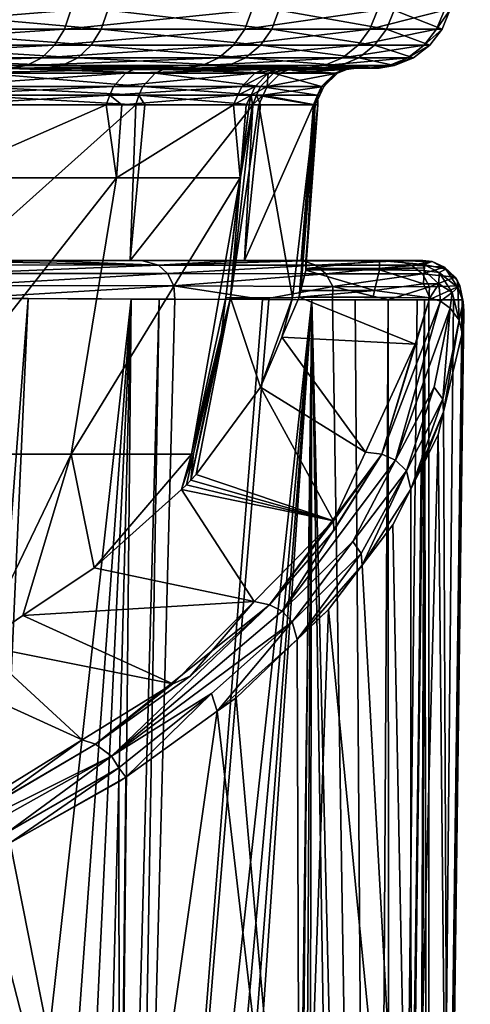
# Model space of a CAD drawing. Extents: x -0.055 to 0.055, y -0.091 to 0.
# Tile 44 of 49: x 0.01883 to 0.02456, y -0.05901 to -0.04646. Entities that reach past the tile are written whole.
import ezdxf

# ---------------------------------------------------------------- set-up
doc = ezdxf.new("R2010")
doc.units = 0
doc.layers.add('mesh', color=7, linetype='CONTINUOUS')

msp = doc.modelspace()

# ---------------------------------------------------------------- meshes
at = {"layer": 'mesh'}
mesh = msp.add_polyface(dxfattribs=at)
corners = [(0.004625, -0.046082, 0.006876), (0.003125, -0.007572, 0.007304), (0.003966, -0.007572, 0.007196), (0.002307, -0.007573, 0.00741), (0.004666, -0.007571, 0.007105), (0.004831, -0.007571, 0.007062), (0.005818, -0.046082, 0.006695), (0.007865, -0.007567, 0.006244), (0.009065, -0.007565, 0.005766), (0.006804, -0.007569, 0.00655), (0.007644, -0.007568, 0.006333), (0.005795, -0.00757, 0.006812), (0.010428, -0.046082, 0.005011), (0.010515, -0.007562, 0.005187), (0.011715, -0.007559, 0.004524), (0.009957, -0.046082, 0.005275), (0.010322, -0.007563, 0.005264), (0.013775, -0.046082, 0.003139), (0.013205, -0.007555, 0.0037), (0.014787, -0.007549, 0.002545), (0.015453, -0.046082, -0.035782), (0.015604, -0.007362, -0.03597), (0.013609, -0.007355, -0.037412), (0.009223, -0.046082, -0.039599), (0.010029, -0.007346, -0.039399), (0.007519, -0.007341, -0.040385), (0.010296, -0.046082, -0.039045), (0.010398, -0.007346, -0.039255), (0.01311, -0.046082, -0.037589), (0.013111, -0.007353, -0.037772), (0.004504, -0.046082, -0.040947), (0.004538, -0.007337, -0.041142), (0.002067, -0.007336, -0.041447), (0.005041, -0.046082, -0.040883), (0.006136, -0.007339, -0.040736), (0, -0.046978, 0.039994), (0, -0.007353, 0.039994), (0.000916, -0.007354, 0.039934), (0.0035, -0.046978, 0.039057), (0.0035, -0.007362, 0.039057), (0.003882, -0.007365, 0.038802), (0.002682, -0.007358, 0.03946), (0.001812, -0.046978, 0.039756), (0.001812, -0.007356, 0.039756), (0.000916, -0.007485, 0.026055), (0, -0.007573, 0.007504), (0, -0.007485, 0.025994), (0.000763, -0.007573, 0.007502), (0.001812, -0.007483, 0.026233), (0.031921, -0.007298, 0.03113), (0.013143, -0.007298, 0.042605), (0.017321, -0.007298, 0.041084), (0.021326, -0.007298, 0.039155), (0.025119, -0.007298, 0.036837), (0.001521, -0.007573, 0.007499), (0.001493, -0.046082, 0.007353), (0.002654, -0.00748, 0.026519), (0.0035, -0.007476, 0.026932), (0.006062, -0.007452, 0.029494)]
mesh.append_faces([[corners[k] for k in face] for face in [(0, 1, 2, 2), (0, 3, 1, 1), (0, 4, 5, 5), (6, 7, 8, 8), (6, 9, 10, 10), (6, 11, 9, 9), (12, 13, 14, 14), (15, 16, 13, 13), (17, 18, 19, 19), (20, 21, 22, 22), (23, 24, 25, 25), (26, 27, 24, 24), (28, 29, 27, 27), (30, 31, 32, 32), (33, 34, 31, 31), (35, 36, 37, 37), (38, 39, 40, 40), (38, 41, 39, 39), (42, 43, 41, 41), (44, 45, 46, 46), (44, 47, 45, 45), (48, 47, 44, 44), (9, 49, 10, 10), (50, 1, 3, 3), (51, 2, 1, 1), (52, 4, 2, 2), (53, 5, 4, 4), (54, 55, 47, 47), (55, 54, 3, 3), (54, 56, 57, 57), (47, 56, 54, 54), (48, 56, 47, 47), (3, 54, 58, 58)]])
mesh = msp.add_polyface(dxfattribs=at)
corners = [(0.024232, -0.04634, -0.019586), (0.023285, -0.04658, -0.023843), (0.024132, -0.04658, -0.019576), (0.023382, -0.04634, -0.023872), (0.024303, -0.04634, -0.015218), (0.023594, -0.04634, -0.010907), (0.024142, -0.046082, -0.014024), (0.024203, -0.04658, -0.015225), (0.023496, -0.04658, -0.010932), (0.024045, -0.046787, -0.015237), (0.024404, -0.046082, -0.017006), (0.023415, -0.046082, -0.023881), (0.02169, -0.04658, -0.027891), (0.02178, -0.04634, -0.027936), (0.021548, -0.046787, -0.02782), (0.019398, -0.04658, -0.031589), (0.019478, -0.04634, -0.03165), (0.019271, -0.046787, -0.031494), (0.016482, -0.04658, -0.034819), (0.01655, -0.04634, -0.034892), (0.019506, -0.046082, -0.031671), (0.017056, -0.04658, 0.000259), (0.013755, -0.04634, 0.00311), (0.017126, -0.04634, 0.000331), (0.016944, -0.046787, 0.000146), (0.013699, -0.04658, 0.003027), (0.019864, -0.04658, -0.003063), (0.019946, -0.04634, -0.003006), (0.019734, -0.046787, -0.003155), (0.022034, -0.04658, -0.006834), (0.02189, -0.046787, -0.006901), (0.022126, -0.04634, -0.006792), (0.019975, -0.046082, -0.002986), (0.023343, -0.046787, -0.010972), (0.022633, -0.046082, -0.008111)]
mesh.append_faces([[corners[k] for k in face] for face in [(0, 1, 2, 2), (0, 3, 1, 1), (4, 5, 6, 6), (7, 5, 4, 4), (7, 8, 5, 5), (9, 8, 7, 7), (4, 2, 7, 7), (4, 0, 2, 2), (10, 0, 4, 4), (0, 11, 3, 3), (12, 3, 13, 13), (12, 1, 3, 3), (14, 1, 12, 12), (15, 13, 16, 16), (15, 12, 13, 13), (17, 12, 15, 15), (16, 18, 15, 15), (16, 19, 18, 18), (20, 19, 16, 16), (21, 22, 23, 23), (24, 25, 21, 21), (26, 23, 27, 27), (26, 21, 23, 23), (28, 21, 26, 26), (28, 24, 21, 21), (26, 29, 30, 30), (27, 29, 26, 26), (27, 31, 29, 29), (32, 31, 27, 27), (29, 8, 33, 33), (31, 8, 29, 29), (31, 5, 8, 8), (34, 5, 31, 31)]])
mesh = msp.add_polyface(dxfattribs=at)
corners = [(0.020918, -0.047078, -0.027503), (0.022704, -0.047044, -0.023672), (0.021148, -0.047044, -0.027619), (0.019271, -0.046787, -0.031494), (0.021548, -0.046787, -0.02782), (0.02169, -0.04658, -0.027891), (0.019106, -0.046945, -0.031369), (0.021363, -0.046945, -0.027727), (0.018913, -0.047044, -0.031225), (0.018707, -0.047078, -0.03107), (0.015895, -0.047078, -0.034184), (0.01607, -0.047044, -0.034373), (0.016234, -0.046945, -0.03455), (0.016374, -0.046787, -0.034702), (0.019398, -0.04658, -0.031589), (0.016482, -0.04658, -0.034819), (0.016798, -0.046945, -0.000001), (0.013609, -0.046787, 0.002896), (0.016944, -0.046787, 0.000146), (0.016629, -0.047044, -0.000172), (0.013492, -0.046945, 0.002725), (0.019565, -0.046945, -0.003274), (0.019734, -0.046787, -0.003155), (0.019368, -0.047044, -0.003412), (0.019156, -0.047078, -0.00356), (0.016448, -0.047078, -0.000356), (0.021249, -0.047078, -0.007197), (0.021484, -0.047044, -0.007089), (0.021702, -0.046945, -0.006988), (0.02189, -0.046787, -0.006901), (0.019864, -0.04658, -0.003063), (0.022659, -0.047078, -0.011149)]
mesh.append_faces([[corners[k] for k in face] for face in [(0, 1, 2, 2), (3, 4, 5, 5), (6, 4, 3, 3), (6, 7, 4, 4), (8, 7, 6, 6), (8, 2, 7, 7), (9, 2, 8, 8), (9, 0, 2, 2), (8, 10, 9, 9), (8, 11, 10, 10), (6, 11, 8, 8), (6, 12, 11, 11), (3, 12, 6, 6), (3, 13, 12, 12), (14, 13, 3, 3), (14, 15, 13, 13), (16, 17, 18, 18), (19, 20, 16, 16), (21, 18, 22, 22), (21, 16, 18, 18), (23, 16, 21, 21), (23, 19, 16, 16), (24, 19, 23, 23), (24, 25, 19, 19), (23, 26, 24, 24), (23, 27, 26, 26), (21, 27, 23, 23), (21, 28, 27, 27), (22, 28, 21, 21), (22, 29, 28, 28), (30, 29, 22, 22), (27, 31, 26, 26)]])
mesh = msp.add_polyface(dxfattribs=at)
corners = [(0.023529, -0.047044, -0.019511), (0.022704, -0.047044, -0.023672), (0.022456, -0.047078, -0.0236), (0.023768, -0.046945, -0.019537), (0.022934, -0.046945, -0.02374), (0.023974, -0.046787, -0.019559), (0.023133, -0.046787, -0.023799), (0.024132, -0.04658, -0.019576), (0.023285, -0.04658, -0.023843), (0.024045, -0.046787, -0.015237), (0.023343, -0.046787, -0.010972), (0.023496, -0.04658, -0.010932), (0.023838, -0.046945, -0.015252), (0.023142, -0.046945, -0.011024), (0.023598, -0.047044, -0.01527), (0.022909, -0.047044, -0.011084), (0.023341, -0.047078, -0.015289), (0.022659, -0.047078, -0.011149), (0.023404, -0.047078, -0.017006), (0.024203, -0.04658, -0.015225), (0.021548, -0.046787, -0.02782), (0.021363, -0.046945, -0.027727), (0.021148, -0.047044, -0.027619), (0.020918, -0.047078, -0.027503), (0.021484, -0.047044, -0.007089), (0.021702, -0.046945, -0.006988), (0.02189, -0.046787, -0.006901), (0.022034, -0.04658, -0.006834)]
mesh.append_faces([[corners[k] for k in face] for face in [(0, 1, 2, 2), (3, 1, 0, 0), (3, 4, 1, 1), (5, 4, 3, 3), (5, 6, 4, 4), (7, 6, 5, 5), (7, 8, 6, 6), (9, 10, 11, 11), (12, 10, 9, 9), (12, 13, 10, 10), (14, 13, 12, 12), (14, 15, 13, 13), (16, 15, 14, 14), (16, 17, 15, 15), (14, 0, 18, 18), (12, 0, 14, 14), (12, 3, 0, 0), (9, 3, 12, 12), (9, 5, 3, 3), (19, 5, 9, 9), (19, 7, 5, 5), (20, 6, 8, 8), (21, 6, 20, 20), (21, 4, 6, 6), (22, 4, 21, 21), (22, 1, 4, 4), (23, 2, 1, 1), (24, 15, 17, 17), (25, 15, 24, 24), (25, 13, 15, 15), (26, 13, 25, 25), (26, 10, 13, 13), (27, 10, 26, 26)]])
mesh = msp.add_polyface(dxfattribs=at)
corners = [(0.023109, -0.047078, -0.015063), (0.022257, -0.047096, -0.010947), (0.022376, -0.047078, -0.010915), (0.022986, -0.047096, -0.015073), (0.023079, -0.047078, -0.019275), (0.022956, -0.047096, -0.019263), (0.022288, -0.047078, -0.023412), (0.022147, -0.047143, -0.010977), (0.022645, -0.047421, -0.015102), (0.021927, -0.047421, -0.011037), (0.022697, -0.04731, -0.015097), (0.022589, -0.047547, -0.015104), (0.022586, -0.047547, -0.014734), (0.022668, -0.04731, -0.019234), (0.022615, -0.047421, -0.019229), (0.022621, -0.047547, -0.018906), (0.022169, -0.047096, -0.023378), (0.021891, -0.04731, -0.023298), (0.023529, -0.047044, -0.019511), (0.023272, -0.047078, -0.019484), (0.023404, -0.047078, -0.017006), (0.022456, -0.047078, -0.0236), (0.023598, -0.047044, -0.01527), (0.023341, -0.047078, -0.015289), (0.022659, -0.047078, -0.011149), (0.022218, -0.047078, -0.010362), (0.022872, -0.047143, -0.015083), (0.021978, -0.04731, -0.011023), (0.022842, -0.047143, -0.019251), (0.022059, -0.047143, -0.023346)]
mesh.append_faces([[corners[k] for k in face] for face in [(0, 1, 2, 2), (3, 0, 4, 4), (5, 4, 6, 6), (3, 1, 0, 0), (3, 7, 1, 1), (8, 9, 10, 10), (8, 11, 12, 12), (5, 3, 4, 4), (13, 8, 10, 10), (14, 8, 13, 13), (14, 11, 8, 8), (15, 11, 14, 14), (16, 5, 6, 6), (17, 14, 13, 13), (18, 19, 20, 20), (18, 21, 19, 19), (22, 20, 23, 23), (0, 20, 4, 4), (0, 23, 20, 20), (2, 23, 0, 0), (2, 24, 23, 23), (4, 21, 6, 6), (4, 19, 21, 21), (20, 19, 4, 4), (2, 25, 24, 24), (26, 7, 3, 3), (10, 27, 26, 26), (5, 26, 3, 3), (28, 26, 5, 5), (28, 10, 26, 26), (13, 10, 28, 28), (16, 28, 5, 5), (29, 13, 28, 28)]])
mesh = msp.add_polyface(dxfattribs=at)
corners = [(0.018091, -0.049528, -0.030364), (0.018262, -0.047547, -0.030489), (0.018147, -0.047547, -0.030618), (0.020306, -0.047547, -0.027109), (0.020231, -0.049528, -0.026827), (0.014948, -0.048477, -0.000024), (0.017644, -0.047547, -0.002766), (0.017803, -0.048477, -0.003047), (0.019925, -0.047547, -0.006194), (0.020057, -0.048477, -0.006541), (0.017864, -0.047547, -0.002999), (0.017293, -0.051998, -0.003447), (0.020019, -0.04731, -0.006141), (0.017682, -0.047421, -0.002732), (0.017724, -0.04731, -0.002699), (0.019973, -0.047421, -0.006166), (0.014809, -0.047421, 0.000231), (0.018178, -0.047421, -0.030643), (0.020344, -0.047421, -0.02713), (0.01822, -0.04731, -0.030675), (0.015447, -0.04731, -0.033745), (0.015411, -0.047421, -0.033706), (0.021655, -0.049528, -0.027189), (0.015341, -0.049528, -0.033449), (0.018851, -0.049528, -0.031706), (0.020274, -0.047096, -0.006002), (0.01786, -0.047143, -0.002589), (0.018045, -0.047078, -0.00244), (0.020173, -0.047143, -0.006057), (0.014843, -0.04731, 0.000271), (0.014958, -0.047143, 0.000404), (0.01836, -0.047143, -0.03078), (0.020549, -0.047143, -0.027232), (0.01855, -0.047078, -0.030922), (0.020392, -0.04731, -0.027154), (0.015727, -0.047078, -0.034048), (0.015566, -0.047143, -0.033874), (0.018707, -0.047078, -0.03107), (0.015895, -0.047078, -0.034184), (0.020761, -0.047078, -0.027338), (0.019156, -0.047078, -0.00356), (0.016448, -0.047078, -0.000356), (0.020382, -0.047078, -0.005944)]
mesh.append_faces([[corners[k] for k in face] for face in [(0, 1, 2, 2), (0, 3, 1, 1), (4, 3, 0, 0), (5, 6, 7, 7), (7, 8, 9, 9), (7, 10, 8, 8), (6, 10, 7, 7), (9, 11, 7, 7), (12, 13, 14, 14), (15, 13, 12, 12), (16, 14, 13, 13), (13, 10, 6, 6), (15, 10, 13, 13), (15, 8, 10, 10), (17, 2, 1, 1), (17, 18, 19, 19), (1, 3, 17, 17), (20, 17, 19, 19), (21, 2, 17, 17), (22, 4, 0, 0), (23, 24, 0, 0), (25, 26, 27, 27), (28, 14, 26, 26), (29, 26, 14, 14), (30, 27, 26, 26), (31, 32, 33, 33), (19, 34, 31, 31), (35, 31, 33, 33), (36, 19, 31, 31), (33, 37, 38, 38), (39, 37, 33, 33), (40, 27, 41, 41), (40, 42, 27, 27)]])
mesh = msp.add_polyface(dxfattribs=at)
corners = [(0.020231, -0.049528, -0.026827), (0.020421, -0.047547, -0.026919), (0.020306, -0.047547, -0.027109), (0.021795, -0.047547, -0.023268), (0.021687, -0.049528, -0.022958), (0.020057, -0.048477, -0.006541), (0.021549, -0.047547, -0.009978), (0.021633, -0.048477, -0.010389), (0.020126, -0.047547, -0.006505), (0.019925, -0.047547, -0.006194), (0.019482, -0.051998, -0.006841), (0.020274, -0.047096, -0.006002), (0.020382, -0.047078, -0.005944), (0.022046, -0.047078, -0.009813), (0.019973, -0.047421, -0.006166), (0.021654, -0.04731, -0.009941), (0.020019, -0.04731, -0.006141), (0.021604, -0.047421, -0.009957), (0.020344, -0.047421, -0.02713), (0.020651, -0.047096, -0.027283), (0.022169, -0.047096, -0.023378), (0.020761, -0.047078, -0.027338), (0.02184, -0.047421, -0.023283), (0.020392, -0.04731, -0.027154), (0.01822, -0.04731, -0.030675), (0.018178, -0.047421, -0.030643), (0.020918, -0.047078, -0.027503), (0.018707, -0.047078, -0.03107), (0.022288, -0.047078, -0.023412), (0.021249, -0.047078, -0.007197), (0.019156, -0.047078, -0.00356), (0.021655, -0.049528, -0.027189), (0.022316, -0.049528, -0.025546), (0.018045, -0.047078, -0.00244), (0.020173, -0.047143, -0.006057), (0.01786, -0.047143, -0.002589), (0.017724, -0.04731, -0.002699), (0.021929, -0.047096, -0.009851), (0.021821, -0.047143, -0.009887), (0.01855, -0.047078, -0.030922), (0.020549, -0.047143, -0.027232), (0.022059, -0.047143, -0.023346), (0.021891, -0.04731, -0.023298), (0.01836, -0.047143, -0.03078)]
mesh.append_faces([[corners[k] for k in face] for face in [(0, 1, 2, 2), (0, 3, 1, 1), (4, 3, 0, 0), (5, 6, 7, 7), (5, 8, 6, 6), (9, 8, 5, 5), (7, 10, 5, 5), (11, 12, 13, 13), (8, 9, 14, 14), (15, 14, 16, 16), (17, 8, 14, 14), (6, 8, 17, 17), (18, 2, 1, 1), (19, 20, 21, 21), (18, 22, 23, 23), (1, 3, 18, 18), (24, 18, 23, 23), (25, 2, 18, 18), (21, 26, 27, 27), (28, 26, 21, 21), (29, 12, 30, 30), (29, 13, 12, 12), (31, 32, 0, 0), (11, 33, 12, 12), (34, 35, 11, 11), (16, 36, 34, 34), (37, 34, 11, 11), (38, 16, 34, 34), (19, 21, 39, 39), (40, 41, 19, 19), (23, 42, 40, 40), (39, 40, 19, 19), (43, 23, 40, 40)]])
mesh = msp.add_polyface(dxfattribs=at)
corners = [(0.021929, -0.047096, -0.009851), (0.022046, -0.047078, -0.009813), (0.022218, -0.047078, -0.010362), (0.0221, -0.047096, -0.010397), (0.021823, -0.04731, -0.01048), (0.021604, -0.047421, -0.009957), (0.021654, -0.04731, -0.009941), (0.021772, -0.047421, -0.010495), (0.020274, -0.047096, -0.006002), (0.019973, -0.047421, -0.006166), (0.022376, -0.047078, -0.010915), (0.022257, -0.047096, -0.010947), (0.022169, -0.047096, -0.023378), (0.022288, -0.047078, -0.023412), (0.020761, -0.047078, -0.027338), (0.02184, -0.047421, -0.023283), (0.022615, -0.047421, -0.019229), (0.021891, -0.04731, -0.023298), (0.020392, -0.04731, -0.027154), (0.020344, -0.047421, -0.02713), (0.021795, -0.047547, -0.023268), (0.022456, -0.047078, -0.0236), (0.020918, -0.047078, -0.027503), (0.022659, -0.047078, -0.011149), (0.021249, -0.047078, -0.007197), (0.021821, -0.047143, -0.009887), (0.02199, -0.047143, -0.01043), (0.020173, -0.047143, -0.006057), (0.020019, -0.04731, -0.006141), (0.021978, -0.04731, -0.011023), (0.021927, -0.047421, -0.011037), (0.022147, -0.047143, -0.010977), (0.022872, -0.047143, -0.015083), (0.022697, -0.04731, -0.015097), (0.022059, -0.047143, -0.023346), (0.022842, -0.047143, -0.019251), (0.022668, -0.04731, -0.019234), (0.020651, -0.047096, -0.027283), (0.020549, -0.047143, -0.027232)]
mesh.append_faces([[corners[k] for k in face] for face in [(0, 1, 2, 2), (3, 0, 2, 2), (4, 5, 6, 6), (7, 5, 4, 4), (0, 8, 1, 1), (5, 9, 6, 6), (10, 3, 2, 2), (10, 11, 3, 3), (12, 13, 14, 14), (15, 16, 17, 17), (18, 15, 17, 17), (19, 20, 15, 15), (13, 21, 22, 22), (23, 1, 24, 24), (23, 2, 1, 1), (3, 25, 0, 0), (26, 25, 3, 3), (26, 6, 25, 25), (4, 6, 26, 26), (25, 27, 0, 0), (6, 28, 25, 25), (7, 29, 30, 30), (4, 29, 7, 7), (26, 29, 4, 4), (26, 31, 29, 29), (26, 11, 31, 31), (3, 11, 26, 26), (32, 29, 31, 31), (33, 30, 29, 29), (34, 35, 12, 12), (17, 36, 34, 34), (37, 34, 12, 12), (38, 17, 34, 34)]])
mesh = msp.add_polyface(dxfattribs=at)
corners = [(0.021511, -0.050006, -0.010719), (0.021449, -0.050003, -0.010592), (0.021636, -0.048472, -0.010536), (0.022564, -0.047547, -0.019222), (0.021687, -0.049528, -0.022958), (0.02241, -0.049528, -0.018888), (0.021891, -0.047547, -0.023014), (0.021795, -0.047547, -0.023268), (0.021789, -0.047547, -0.010638), (0.021748, -0.047547, -0.010502), (0.021869, -0.047547, -0.01105), (0.022299, -0.050006, -0.014763), (0.022586, -0.047547, -0.014734), (0.021633, -0.048477, -0.010389), (0.021708, -0.047547, -0.010366), (0.021549, -0.047547, -0.009978), (0.021772, -0.047421, -0.010495), (0.021604, -0.047421, -0.009957), (0.02184, -0.047421, -0.023283), (0.021927, -0.047421, -0.011037), (0.022645, -0.047421, -0.015102), (0.022615, -0.047421, -0.019229), (0.020231, -0.049528, -0.026827), (0.022782, -0.049528, -0.024388), (0.022316, -0.049528, -0.025546), (0.022384, -0.049997, -0.015875), (0.022436, -0.049533, -0.025593), (0.021655, -0.049528, -0.027189), (0.021537, -0.049533, -0.027621), (0.020377, -0.049528, -0.029526), (0.020591, -0.049587, -0.029654), (0.022594, -0.049588, -0.025654)]
mesh.append_faces([[corners[k] for k in face] for face in [(0, 1, 2, 2), (3, 4, 5, 5), (6, 4, 3, 3), (6, 7, 4, 4), (8, 2, 9, 9), (8, 0, 2, 2), (10, 0, 8, 8), (10, 11, 0, 0), (12, 11, 10, 10), (9, 2, 13, 13), (1, 13, 2, 2), (13, 14, 9, 9), (13, 15, 14, 14), (16, 9, 14, 14), (16, 15, 17, 17), (14, 15, 16, 16), (18, 7, 6, 6), (8, 9, 16, 16), (16, 19, 8, 8), (19, 10, 8, 8), (19, 12, 10, 10), (20, 12, 19, 19), (18, 3, 21, 21), (6, 3, 18, 18), (22, 23, 4, 4), (22, 24, 23, 23), (12, 25, 11, 11), (26, 24, 27, 27), (27, 28, 26, 26), (27, 29, 28, 28), (26, 30, 31, 31), (28, 30, 26, 26)]])
mesh = msp.add_polyface(dxfattribs=at)
corners = [(0.022586, -0.047547, -0.014734), (0.022589, -0.047547, -0.015104), (0.022405, -0.049913, -0.01612), (0.022469, -0.049654, -0.016885), (0.022469, -0.049632, -0.017077), (0.022621, -0.047547, -0.018906), (0.022467, -0.049528, -0.017988), (0.02241, -0.049528, -0.018888), (0.022564, -0.047547, -0.019222), (0.022615, -0.047421, -0.019229), (0.023407, -0.049528, -0.017988), (0.023139, -0.049533, -0.023495), (0.02353, -0.049528, -0.021557), (0.022782, -0.049528, -0.024388), (0.023903, -0.049528, -0.018889), (0.021687, -0.049528, -0.022958), (0.022384, -0.049997, -0.015875), (0.024252, -0.04964, -0.017459), (0.024076, -0.049542, -0.017993), (0.024234, -0.049615, -0.017999), (0.023971, -0.049581, -0.017446), (0.02396, -0.049528, -0.017988), (0.023647, -0.049533, -0.021334), (0.022436, -0.049533, -0.025593), (0.022316, -0.049528, -0.025546), (0.023814, -0.049589, -0.021365), (0.022594, -0.049588, -0.025654), (0.023407, -0.04963, -0.017077)]
mesh.append_faces([[corners[k] for k in face] for face in [(0, 1, 2, 2), (1, 3, 2, 2), (1, 4, 3, 3), (5, 4, 1, 1), (5, 6, 4, 4), (5, 7, 6, 6), (8, 7, 5, 5), (9, 8, 5, 5), (6, 10, 4, 4), (11, 12, 13, 13), (7, 10, 6, 6), (7, 14, 10, 10), (15, 14, 7, 7), (15, 13, 12, 12), (0, 2, 16, 16), (17, 18, 19, 19), (20, 18, 17, 17), (20, 21, 18, 18), (14, 22, 21, 21), (23, 13, 24, 24), (11, 13, 23, 23), (22, 12, 11, 11), (18, 25, 19, 19), (18, 22, 25, 25), (21, 22, 18, 18), (22, 26, 25, 25), (22, 23, 26, 26), (11, 23, 22, 22), (14, 21, 10, 10), (15, 22, 14, 14), (15, 12, 22, 22), (20, 10, 21, 21), (20, 27, 10, 10)]])
mesh = msp.add_polyface(dxfattribs=at)
corners = [(0.021003, -0.052331, -0.010868), (0.02104, -0.051994, -0.010714), (0.021395, -0.050446, -0.010608), (0.021013, -0.051998, -0.010579), (0.020057, -0.048477, -0.006541), (0.019482, -0.051998, -0.006841), (0.017293, -0.051998, -0.003447), (0.021633, -0.048477, -0.010389), (0.021449, -0.050003, -0.010592), (0.016476, -0.050007, -0.034948), (0.016832, -0.050008, -0.034654), (0.017141, -0.050009, -0.034324), (0.020247, -0.050021, -0.030617), (0.020601, -0.050022, -0.030134), (0.020799, -0.050023, -0.029784), (0.019194, -0.049533, -0.031387), (0.018851, -0.049528, -0.031706), (0.017785, -0.049533, -0.033074), (0.020377, -0.049528, -0.029526), (0.018935, -0.050015, -0.032411), (0.018069, -0.050012, -0.033334), (0.02079, -0.049854, -0.029777), (0.01808, -0.049849, -0.033345), (0.020709, -0.049696, -0.029727), (0.01801, -0.049694, -0.033281), (0.020591, -0.049587, -0.029654), (0.017908, -0.049586, -0.033187), (0.016469, -0.049847, -0.034942), (0.016405, -0.049692, -0.034871), (0.016312, -0.049586, -0.034769), (0.022594, -0.049588, -0.025654), (0.021537, -0.049533, -0.027621), (0.016135, -0.049528, -0.034572), (0.018091, -0.049528, -0.030364), (0.021655, -0.049528, -0.027189), (0.015341, -0.049528, -0.033449)]
mesh.append_faces([[corners[k] for k in face] for face in [(0, 1, 2, 2), (2, 1, 3, 3), (4, 5, 6, 6), (7, 3, 5, 5), (8, 2, 3, 3), (9, 10, 11, 11), (12, 13, 14, 14), (15, 16, 17, 17), (15, 18, 16, 16), (14, 19, 12, 12), (14, 20, 19, 19), (21, 20, 14, 14), (21, 22, 20, 20), (23, 22, 21, 21), (23, 24, 22, 22), (25, 24, 23, 23), (25, 26, 24, 24), (25, 17, 26, 26), (20, 9, 11, 11), (22, 9, 20, 20), (22, 27, 9, 9), (24, 27, 22, 22), (24, 28, 27, 27), (26, 28, 24, 24), (17, 29, 26, 26), (30, 25, 23, 23), (18, 25, 31, 31), (15, 25, 18, 18), (15, 17, 25, 25), (32, 29, 17, 17), (33, 18, 34, 34), (33, 16, 18, 18), (35, 17, 16, 16)]])
mesh = msp.add_polyface(dxfattribs=at)
corners = [(0.021511, -0.050006, -0.010719), (0.021395, -0.050446, -0.010608), (0.021449, -0.050003, -0.010592), (0.021013, -0.051998, -0.010579), (0.021633, -0.048477, -0.010389), (0.022469, -0.049654, -0.016885), (0.023344, -0.049914, -0.01612), (0.022405, -0.049913, -0.01612), (0.022469, -0.049632, -0.017077), (0.023407, -0.049528, -0.017988), (0.023407, -0.04963, -0.017077), (0.022384, -0.049997, -0.015875), (0.022165, -0.050507, -0.01478), (0.022299, -0.050006, -0.014763), (0.023325, -0.049997, -0.015875), (0.023407, -0.049649, -0.016907), (0.02079, -0.049854, -0.029777), (0.020799, -0.050023, -0.029784), (0.021916, -0.050027, -0.027811), (0.022812, -0.049859, -0.025739), (0.02281, -0.050029, -0.025737), (0.023516, -0.05003, -0.023602), (0.023098, -0.05003, -0.025051), (0.024036, -0.050031, -0.021407), (0.023886, -0.050031, -0.022321), (0.024044, -0.049864, -0.021408), (0.023952, -0.049701, -0.021391), (0.022724, -0.049699, -0.025705), (0.023814, -0.049589, -0.021365), (0.022594, -0.049588, -0.025654), (0.021998, -0.050027, -0.027666), (0.022545, -0.050029, -0.026367), (0.020709, -0.049696, -0.029727), (0.024045, -0.050007, -0.015876), (0.023967, -0.049827, -0.016395), (0.023977, -0.049658, -0.016912), (0.023979, -0.049623, -0.017021), (0.023971, -0.049581, -0.017446)]
mesh.append_faces([[corners[k] for k in face] for face in [(0, 1, 2, 2), (2, 3, 4, 4), (5, 6, 7, 7), (8, 9, 10, 10), (11, 12, 13, 13), (11, 6, 14, 14), (11, 7, 6, 6), (15, 5, 8, 8), (5, 15, 6, 6), (8, 10, 15, 15), (16, 17, 18, 18), (19, 20, 21, 21), (22, 21, 20, 20), (23, 21, 24, 24), (25, 19, 21, 21), (26, 19, 25, 25), (26, 27, 19, 19), (28, 27, 26, 26), (28, 29, 27, 27), (20, 30, 31, 31), (20, 18, 30, 30), (19, 18, 20, 20), (19, 16, 18, 18), (27, 16, 19, 19), (27, 32, 16, 16), (29, 32, 27, 27), (6, 33, 14, 14), (15, 34, 6, 6), (15, 35, 34, 34), (36, 10, 37, 37), (36, 15, 10, 10), (35, 15, 36, 36), (14, 33, 11, 11)]])
mesh = msp.add_polyface(dxfattribs=at)
corners = [(0.024476, -0.050156, -0.017019), (0.024473, -0.050055, -0.016998), (0.024459, -0.050033, -0.018009), (0.024427, -0.049852, -0.018008), (0.024398, -0.049788, -0.017478), (0.02437, -0.049743, -0.018005), (0.024422, -0.050292, -0.015991), (0.024308, -0.050136, -0.015924), (0.02433, -0.049936, -0.016424), (0.024402, -0.049873, -0.016958), (0.023977, -0.049658, -0.016912), (0.02416, -0.049827, -0.016392), (0.023967, -0.049827, -0.016395), (0.024166, -0.049681, -0.016916), (0.024234, -0.049615, -0.017999), (0.024252, -0.04964, -0.017459), (0.024045, -0.050007, -0.015876), (0.024184, -0.05005, -0.015889), (0.023971, -0.049581, -0.017446), (0.023979, -0.049623, -0.017021), (0.023886, -0.050031, -0.022321), (0.023978, -0.050031, -0.021761), (0.024036, -0.050031, -0.021407), (0.024348, -0.050032, -0.019515), (0.024044, -0.049864, -0.021408), (0.023952, -0.049701, -0.021391), (0.023814, -0.049589, -0.021365), (0.023516, -0.05003, -0.023602), (0.023344, -0.049914, -0.01612)]
mesh.append_faces([[corners[k] for k in face] for face in [(0, 1, 2, 2), (2, 1, 3, 3), (4, 5, 3, 3), (6, 7, 8, 8), (1, 9, 3, 3), (1, 6, 9, 9), (10, 11, 12, 12), (13, 11, 10, 10), (13, 8, 11, 11), (9, 8, 13, 13), (9, 6, 8, 8), (4, 14, 5, 5), (15, 14, 4, 4), (11, 16, 12, 12), (11, 17, 16, 16), (8, 17, 11, 11), (8, 7, 17, 17), (9, 4, 3, 3), (9, 15, 4, 4), (13, 15, 9, 9), (13, 18, 15, 15), (10, 18, 13, 13), (19, 18, 10, 10), (20, 21, 22, 22), (22, 2, 3, 3), (23, 2, 22, 22), (3, 24, 22, 22), (5, 24, 3, 3), (5, 25, 24, 24), (14, 25, 5, 5), (14, 26, 25, 25), (24, 27, 22, 22), (28, 12, 16, 16)]])
mesh = msp.add_polyface(dxfattribs=at)
corners = [(0.013473, -0.066912, -0.038274), (0.013242, -0.066912, -0.038406), (0.013473, -0.068105, -0.038337), (0.015658, -0.069353, -0.036738), (0.017141, -0.050009, -0.034324), (0.013252, -0.066726, -0.038411), (0.01446, -0.050004, -0.036616), (0.020247, -0.050021, -0.030617), (0.019281, -0.070339, -0.03292), (0.019719, -0.07062, -0.032353), (0.018799, -0.070031, -0.033543), (0.018037, -0.069786, -0.034398), (0.018935, -0.050015, -0.032411), (0.017442, -0.069595, -0.035065), (0.016153, -0.06942, -0.036274), (0.016964, -0.06953, -0.035514), (0.022485, -0.082608, -0.027674), (0.02306, -0.082449, -0.025837), (0.022545, -0.050029, -0.026367), (0.022355, -0.082636, -0.027964), (0.023903, -0.082098, -0.021439), (0.024042, -0.08194, -0.019314), (0.023978, -0.050031, -0.021761), (0.023575, -0.08227, -0.023656), (0.023856, -0.082151, -0.022156), (0.01701, -0.063697, -0.000578), (0.014366, -0.080536, -0.000019), (0.013253, -0.063453, 0.002417), (0.011504, -0.059532, 0.003758), (0.013268, -0.059058, 0.002725), (0.022394, -0.064339, -0.00848), (0.022758, -0.053979, -0.008369), (0.023809, -0.064711, -0.013082), (0.024152, -0.051752, -0.013231), (0.024286, -0.065096, -0.017876), (0.020038, -0.070977, -0.031901), (0.018069, -0.050012, -0.033334), (0.020821, -0.07261, -0.030738), (0.020949, -0.073479, -0.030555), (0.020589, -0.071851, -0.031092), (0.020242, -0.071205, -0.031612), (0.021998, -0.050027, -0.027666), (0.021916, -0.050027, -0.027811), (0.020601, -0.050022, -0.030134), (0.020799, -0.050023, -0.029784), (0.024348, -0.050032, -0.019515), (0.024036, -0.050031, -0.021407), (0.024037, -0.081933, -0.01921), (0.015346, -0.058396, 0.001278), (0.016197, -0.058102, 0.000637), (0.013448, -0.05901, 0.002619), (0.01398, -0.058867, 0.002307), (0.018706, -0.056953, -0.001872), (0.02009, -0.056175, -0.003569), (0.020097, -0.063996, -0.004257), (0.017098, -0.057706, -0.000229), (0.021339, -0.055275, -0.005536)]
mesh.append_faces([[corners[k] for k in face] for face in [(0, 1, 2, 2), (3, 4, 0, 0), (0, 5, 1, 1), (0, 6, 5, 5), (7, 8, 9, 9), (7, 10, 8, 8), (7, 11, 10, 10), (12, 13, 11, 11), (4, 14, 15, 15), (16, 17, 18, 18), (19, 16, 18, 18), (20, 21, 22, 22), (23, 24, 22, 22), (25, 26, 27, 27), (27, 28, 29, 29), (30, 31, 32, 32), (32, 33, 34, 34), (7, 9, 35, 35), (36, 15, 13, 13), (18, 37, 38, 38), (39, 37, 18, 18), (18, 40, 39, 39), (41, 42, 40, 40), (40, 43, 35, 35), (42, 44, 40, 40), (45, 46, 47, 47), (48, 49, 25, 25), (27, 48, 25, 25), (50, 51, 27, 27), (52, 53, 54, 54), (25, 55, 54, 54), (49, 55, 25, 25), (54, 56, 30, 30)]])
mesh = msp.add_polyface(dxfattribs=at)
corners = [(0.022139, -0.082682, -0.028448), (0.022545, -0.050029, -0.026367), (0.020949, -0.073479, -0.030555), (0.023587, -0.08161, -0.01477), (0.023809, -0.064711, -0.013082), (0.024286, -0.065096, -0.017876), (0.022139, -0.081253, -0.009907), (0.022394, -0.064339, -0.00848), (0.019872, -0.080946, -0.005729), (0.020097, -0.063996, -0.004257), (0.017375, -0.080722, -0.002643), (0.01701, -0.063697, -0.000578), (0.018286, -0.071416, -0.034215), (0.018799, -0.070031, -0.033543), (0.018037, -0.069786, -0.034398), (0.019281, -0.070339, -0.03292), (0.018972, -0.071947, -0.033408), (0.019719, -0.07062, -0.032353), (0.017226, -0.071007, -0.035357), (0.016964, -0.06953, -0.035514), (0.016153, -0.06942, -0.036274), (0.017442, -0.069595, -0.035065), (0.015649, -0.070761, -0.036834), (0.015658, -0.069353, -0.036738), (0.013429, -0.070301, -0.038521), (0.013402, -0.070951, -0.0386), (0.015286, -0.07147, -0.037223), (0.013413, -0.070687, -0.038568), (0.013278, -0.071579, -0.038842), (0.01485, -0.072121, -0.037757), (0.01611, -0.072291, -0.036603), (0.01698, -0.072569, -0.035743), (0.013473, -0.069275, -0.038398), (0.013473, -0.066912, -0.038274), (0.013473, -0.068105, -0.038337), (0.024476, -0.050156, -0.017019), (0.024037, -0.081933, -0.01921), (0.020242, -0.071205, -0.031612), (0.020589, -0.071851, -0.031092), (0.020038, -0.070977, -0.031901), (0.013324, -0.071346, -0.038752)]
mesh.append_faces([[corners[k] for k in face] for face in [(0, 1, 2, 2), (3, 4, 5, 5), (4, 6, 7, 7), (7, 8, 9, 9), (9, 10, 11, 11), (12, 13, 14, 14), (12, 15, 13, 13), (16, 15, 12, 12), (16, 17, 15, 15), (18, 19, 20, 20), (18, 21, 19, 19), (22, 23, 24, 24), (22, 25, 26, 26), (22, 27, 25, 25), (24, 27, 22, 22), (28, 29, 26, 26), (22, 20, 23, 23), (22, 18, 20, 20), (26, 18, 22, 22), (26, 30, 18, 18), (18, 14, 21, 21), (18, 12, 14, 14), (31, 12, 18, 18), (32, 33, 34, 34), (23, 33, 32, 32), (5, 35, 36, 36), (37, 16, 38, 38), (37, 39, 16, 16), (39, 17, 16, 16), (24, 23, 32, 32), (26, 25, 40, 40), (28, 26, 40, 40)]])
mesh = msp.add_polyface(dxfattribs=at)
corners = [(0.022545, -0.050029, -0.026367), (0.02306, -0.082449, -0.025837), (0.023325, -0.082376, -0.02499), (0.022355, -0.082636, -0.027964), (0.022139, -0.082682, -0.028448), (0.023978, -0.050031, -0.021761), (0.023856, -0.082151, -0.022156), (0.023903, -0.082098, -0.021439), (0.023575, -0.08227, -0.023656), (0.02353, -0.082289, -0.023894), (0.023587, -0.08161, -0.01477), (0.023528, -0.081586, -0.014447), (0.023809, -0.064711, -0.013082), (0.016104, -0.080634, -0.001422), (0.015649, -0.080603, -0.000984), (0.01701, -0.063697, -0.000578), (0.01756, -0.072934, -0.035159), (0.018972, -0.071947, -0.033408), (0.018286, -0.071416, -0.034215), (0.017226, -0.071007, -0.035357), (0.01611, -0.072291, -0.036603), (0.01698, -0.072569, -0.035743), (0.01819, -0.075381, -0.034697), (0.014974, -0.075178, -0.038948), (0.016491, -0.075572, -0.036986), (0.018126, -0.073844, -0.034653), (0.018974, -0.075292, -0.033642), (0.019186, -0.075268, -0.033355), (0.020949, -0.073479, -0.030555), (0.020978, -0.075038, -0.03057), (0.017917, -0.073354, -0.034819), (0.014879, -0.074777, -0.038968), (0.016024, -0.073718, -0.037166), (0.014707, -0.074501, -0.039063), (0.015545, -0.073469, -0.037604), (0.015492, -0.072826, -0.037398), (0.023516, -0.05003, -0.023602), (0.024042, -0.08194, -0.019314), (0.024037, -0.081933, -0.01921), (0.023082, -0.081451, -0.012595), (0.02243, -0.0813, -0.010537), (0.021466, -0.081146, -0.008447), (0.021179, -0.0811, -0.007825), (0.022394, -0.064339, -0.00848), (0.019113, -0.08087, -0.004692), (0.017701, -0.080744, -0.002957), (0.020097, -0.063996, -0.004257), (0.020589, -0.071851, -0.031092), (0.020821, -0.07261, -0.030738)]
mesh.append_faces([[corners[k] for k in face] for face in [(0, 1, 2, 2), (3, 0, 4, 4), (5, 6, 7, 7), (8, 5, 9, 9), (10, 11, 12, 12), (13, 14, 15, 15), (16, 17, 18, 18), (19, 20, 21, 21), (22, 23, 24, 24), (22, 25, 23, 23), (26, 25, 22, 22), (27, 25, 26, 26), (27, 28, 25, 25), (29, 28, 27, 27), (25, 30, 31, 31), (21, 16, 18, 18), (32, 16, 21, 21), (32, 30, 16, 16), (33, 30, 32, 32), (33, 31, 30, 30), (21, 34, 32, 32), (21, 35, 34, 34), (20, 35, 21, 21), (9, 36, 2, 2), (5, 37, 38, 38), (39, 40, 12, 12), (41, 42, 43, 43), (44, 45, 46, 46), (25, 47, 30, 30), (25, 48, 47, 47), (28, 48, 25, 25), (47, 16, 30, 30), (47, 17, 16, 16)]])
mesh = msp.add_polyface(dxfattribs=at)
corners = [(0.021511, -0.050006, -0.010719), (0.021072, -0.052257, -0.011028), (0.021003, -0.052331, -0.010868), (0.020949, -0.05239, -0.010741), (0.02104, -0.051994, -0.010714), (0.020886, -0.052447, -0.010619), (0.021013, -0.051998, -0.010579), (0.019774, -0.053447, -0.008476), (0.019482, -0.051998, -0.006841), (0.017293, -0.051998, -0.003447), (0.01771, -0.054767, -0.005645), (0.016432, -0.055372, -0.004346), (0.018309, -0.054431, -0.006366), (0.018866, -0.054056, -0.007169), (0.018935, -0.050015, -0.032411), (0.018037, -0.069786, -0.034398), (0.020247, -0.050021, -0.030617), (0.021809, -0.053875, -0.007557), (0.020994, -0.054829, -0.005527), (0.020777, -0.054924, -0.005309), (0.019621, -0.05564, -0.003773), (0.017839, -0.056744, -0.001405), (0.018069, -0.050012, -0.033334), (0.017442, -0.069595, -0.035065), (0.017141, -0.050009, -0.034324), (0.016964, -0.06953, -0.035514), (0.020038, -0.070977, -0.031901), (0.020601, -0.050022, -0.030134), (0.020242, -0.071205, -0.031612), (0.020799, -0.050023, -0.029784), (0.019793, -0.055694, -0.003671), (0.021266, -0.055049, -0.005472), (0.021339, -0.055275, -0.005536), (0.020176, -0.056113, -0.003705), (0.02009, -0.055995, -0.003599), (0.019993, -0.055846, -0.003598), (0.022008, -0.053917, -0.007486), (0.022166, -0.054, -0.007452), (0.022296, -0.054134, -0.007455)]
mesh.append_faces([[corners[k] for k in face] for face in [(0, 1, 2, 2), (3, 4, 2, 2), (5, 4, 3, 3), (5, 6, 4, 4), (7, 6, 5, 5), (7, 8, 6, 6), (9, 10, 11, 11), (9, 12, 10, 10), (8, 12, 9, 9), (8, 13, 12, 12), (7, 13, 8, 8), (14, 15, 16, 16), (17, 18, 19, 19), (17, 7, 5, 5), (17, 13, 7, 7), (19, 13, 17, 17), (19, 12, 13, 13), (20, 12, 19, 19), (20, 10, 12, 12), (21, 10, 20, 20), (21, 11, 10, 10), (22, 23, 14, 14), (24, 25, 22, 22), (26, 27, 16, 16), (28, 29, 27, 27), (19, 30, 20, 20), (19, 18, 30, 30), (31, 32, 33, 33), (34, 35, 31, 31), (35, 30, 36, 36), (30, 18, 36, 36), (37, 38, 35, 35)]])
mesh = msp.add_polyface(dxfattribs=at)
corners = [(0.02353, -0.082289, -0.023894), (0.023978, -0.050031, -0.021761), (0.023886, -0.050031, -0.022321), (0.022394, -0.064339, -0.00848), (0.022492, -0.054232, -0.007815), (0.022758, -0.053979, -0.008369), (0.016838, -0.057266, -0.000301), (0.017839, -0.056744, -0.001405), (0.018407, -0.056508, -0.001926), (0.019621, -0.05564, -0.003773), (0.023325, -0.082376, -0.02499), (0.023098, -0.05003, -0.025051), (0.02281, -0.050029, -0.025737), (0.023516, -0.05003, -0.023602), (0.022545, -0.050029, -0.026367), (0.024037, -0.081933, -0.01921), (0.024036, -0.050031, -0.021407), (0.020097, -0.063996, -0.004257), (0.018336, -0.057161, -0.001419), (0.018706, -0.056953, -0.001872), (0.017098, -0.057706, -0.000229), (0.02158, -0.055102, -0.005915), (0.022357, -0.054361, -0.007534), (0.021339, -0.055275, -0.005536), (0.020176, -0.056113, -0.003705), (0.02009, -0.056175, -0.003569), (0.023809, -0.064711, -0.013082), (0.023187, -0.053413, -0.009601), (0.023576, -0.0529, -0.01072), (0.024459, -0.050033, -0.018009), (0.024348, -0.050032, -0.019515), (0.024476, -0.050156, -0.017019), (0.023805, -0.052443, -0.011718), (0.023937, -0.05218, -0.012294), (0.01705, -0.057494, -0.000182), (0.016952, -0.05736, -0.000223), (0.019993, -0.055846, -0.003598), (0.018681, -0.056811, -0.001828), (0.02009, -0.055995, -0.003599), (0.021266, -0.055049, -0.005472), (0.019793, -0.055694, -0.003671)]
mesh.append_faces([[corners[k] for k in face] for face in [(0, 1, 2, 2), (3, 4, 5, 5), (6, 7, 8, 8), (7, 9, 8, 8), (10, 11, 12, 12), (10, 13, 11, 11), (14, 10, 12, 12), (1, 15, 16, 16), (0, 2, 13, 13), (17, 18, 19, 19), (17, 20, 18, 18), (3, 21, 22, 22), (3, 23, 21, 21), (17, 24, 23, 23), (25, 24, 17, 17), (26, 27, 28, 28), (26, 5, 27, 27), (22, 4, 3, 3), (15, 29, 30, 30), (15, 31, 29, 29), (32, 33, 26, 26), (24, 25, 19, 19), (19, 18, 20, 20), (34, 35, 36, 36), (37, 19, 20, 20), (38, 19, 37, 37), (38, 24, 19, 19), (39, 24, 38, 38), (37, 36, 38, 38), (37, 34, 36, 36), (35, 40, 36, 36), (35, 8, 40, 40), (8, 9, 40, 40)]])
mesh = msp.add_polyface(dxfattribs=at)
corners = [(0.021998, -0.050027, -0.027666), (0.020242, -0.071205, -0.031612), (0.022545, -0.050029, -0.026367), (0.023809, -0.064711, -0.013082), (0.023937, -0.05218, -0.012294), (0.024152, -0.051752, -0.013231), (0.021003, -0.052331, -0.010868), (0.021072, -0.052257, -0.011028), (0.022822, -0.052846, -0.009764), (0.020886, -0.052447, -0.010619), (0.020949, -0.05239, -0.010741), (0.021809, -0.053875, -0.007557), (0.023576, -0.0529, -0.01072), (0.023805, -0.052443, -0.011718), (0.024286, -0.065096, -0.017876), (0.024457, -0.050457, -0.016067), (0.024479, -0.050173, -0.016877), (0.024476, -0.050156, -0.017019), (0.024221, -0.051458, -0.013875), (0.022758, -0.053979, -0.008369), (0.022492, -0.054232, -0.007815), (0.022357, -0.054361, -0.007534), (0.02158, -0.055102, -0.005915), (0.021339, -0.055275, -0.005536), (0.022008, -0.053917, -0.007486), (0.020994, -0.054829, -0.005527), (0.021266, -0.055049, -0.005472), (0.019993, -0.055846, -0.003598), (0.022296, -0.054134, -0.007455), (0.022166, -0.054, -0.007452), (0.023436, -0.051999, -0.0116), (0.022824, -0.052969, -0.009519), (0.023609, -0.052076, -0.011594), (0.023065, -0.05311, -0.009502), (0.02375, -0.052209, -0.011622), (0.023174, -0.053262, -0.009535), (0.023187, -0.053413, -0.009601)]
mesh.append_faces([[corners[k] for k in face] for face in [(0, 1, 2, 2), (3, 4, 5, 5), (6, 7, 8, 8), (8, 9, 10, 10), (11, 9, 8, 8), (3, 12, 13, 13), (14, 15, 16, 16), (14, 16, 17, 17), (14, 18, 15, 15), (14, 5, 18, 18), (19, 20, 21, 21), (21, 22, 23, 23), (11, 24, 25, 25), (8, 24, 11, 11), (26, 27, 28, 28), (28, 23, 26, 26), (28, 21, 23, 23), (27, 24, 29, 29), (30, 24, 31, 31), (30, 29, 24, 24), (32, 29, 30, 30), (32, 33, 29, 29), (34, 35, 33, 33), (34, 36, 35, 35), (13, 36, 34, 34), (13, 12, 36, 36), (31, 24, 8, 8), (33, 28, 29, 29), (35, 28, 33, 33), (35, 21, 28, 28), (36, 21, 35, 35), (36, 19, 21, 21)]])
mesh = msp.add_polyface(dxfattribs=at)
corners = [(0.021511, -0.050006, -0.010719), (0.021891, -0.051146, -0.013411), (0.021072, -0.052257, -0.011028), (0.022299, -0.050006, -0.014763), (0.022165, -0.050507, -0.01478), (0.021003, -0.052331, -0.010868), (0.021395, -0.050446, -0.010608), (0.023226, -0.051973, -0.011636), (0.023862, -0.050597, -0.014586), (0.022822, -0.052846, -0.009764), (0.020949, -0.05239, -0.010741), (0.023436, -0.051999, -0.0116), (0.024045, -0.050007, -0.015876), (0.024221, -0.051458, -0.013875), (0.024422, -0.050292, -0.015991), (0.024457, -0.050457, -0.016067), (0.024214, -0.051299, -0.013803), (0.024184, -0.05005, -0.015889), (0.023609, -0.052076, -0.011594), (0.024101, -0.051143, -0.013746), (0.02375, -0.052209, -0.011622), (0.023805, -0.052443, -0.011718), (0.023937, -0.05218, -0.012294), (0.024152, -0.051752, -0.013231), (0.024308, -0.050136, -0.015924), (0.023065, -0.05311, -0.009502), (0.022824, -0.052969, -0.009519), (0.024473, -0.050055, -0.016998), (0.024479, -0.050173, -0.016877), (0.024476, -0.050156, -0.017019), (0.022384, -0.049997, -0.015875)]
mesh.append_faces([[corners[k] for k in face] for face in [(0, 1, 2, 2), (3, 1, 0, 0), (3, 4, 1, 1), (5, 6, 0, 0), (7, 4, 8, 8), (7, 1, 4, 4), (9, 1, 7, 7), (9, 2, 1, 1), (9, 10, 5, 5), (11, 8, 12, 12), (13, 14, 15, 15), (16, 14, 13, 13), (11, 17, 18, 18), (11, 12, 17, 17), (19, 20, 18, 18), (16, 20, 19, 19), (16, 21, 20, 20), (13, 21, 16, 16), (13, 22, 21, 21), (23, 22, 13, 13), (16, 24, 14, 14), (19, 24, 16, 16), (18, 24, 19, 19), (18, 17, 24, 24), (20, 25, 18, 18), (11, 7, 8, 8), (11, 9, 7, 7), (26, 9, 11, 11), (15, 27, 28, 28), (28, 27, 29, 29), (14, 27, 15, 15), (8, 30, 12, 12), (8, 4, 30, 30)]])

doc.saveas('drawing.dxf')
